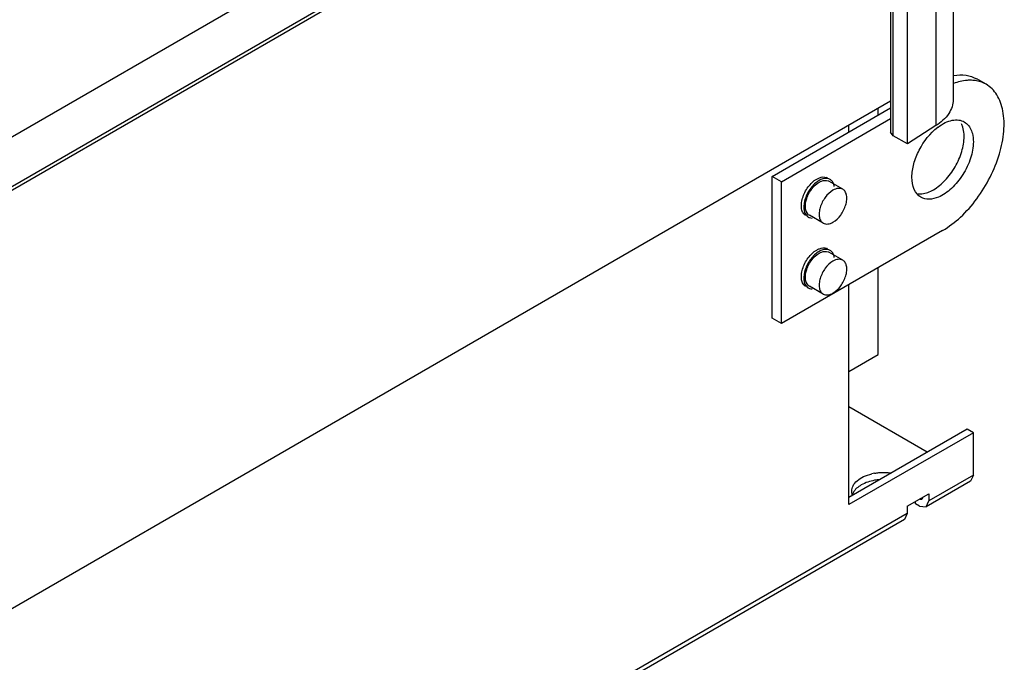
# Model space of a CAD drawing. Header units: millimetres. Extents: x 91 to 702, y 284 to 823.
# Tile 5 of 18: x 476 to 702, y 482 to 630. Entities that reach past the tile are written whole.
import ezdxf

# ---------------------------------------------------------------- set-up
doc = ezdxf.new("R2010")
doc.units = ezdxf.units.MM
doc.header["$LTSCALE"] = 71.961336
doc.layers.get('0').update_dxf_attribs({"linetype": 'CONTINUOUS'})

msp = doc.modelspace()

# ---------------------------------------------------------------- linework, layer by layer
at = {"color": 7, "linetype": 'Continuous'}
for p, q in [((690.52, 732.56), (690.52, 611.15)), ((686.54, 726.57), (686.54, 605.16)), ((676.12, 725.06), (676.12, 603.64)), ((676.71, 602.83), (676.71, 724.24)), ((679.97, 600.94), (679.97, 722.36)), ((571.75, 659.07), (315.76, 511.27)), ((583.23, 653.45), (294.94, 487.01)), ((583.64, 654.5), (302.02, 491.91)), ((698.09, 614.67), (695.97, 615.9)), ((294.94, 390.78), (676.12, 610.85)), ((648.85, 593.47), (676.12, 609.22)), ((673.25, 607.56), (673.25, 609.19)), ((650.97, 592.25), (676.12, 606.77)), ((666.53, 603.68), (666.53, 605.31)), ((676.71, 602.83), (676.12, 603.64)), ((686.54, 605.16), (679.97, 600.94)), ((679.97, 600.94), (676.71, 602.83)), ((650.97, 592.25), (648.85, 593.47)), ((648.85, 560.81), (648.85, 593.47)), ((650.97, 559.59), (650.97, 592.25)), ((665.1, 590.51), (661.92, 592.35)), ((660.6, 582.72), (657.42, 584.56)), ((688.09, 581.02), (650.97, 559.59)), ((665.1, 574.18), (661.92, 576.02)), ((673.25, 552.44), (673.25, 572.45)), ((660.6, 566.39), (657.42, 568.23)), ((666.53, 517.95), (666.53, 568.57)), ((650.97, 559.59), (648.85, 560.81)), ((666.53, 548.57), (673.25, 552.44)), ((684.56, 529.99), (666.53, 540.4)), ((693.75, 535.3), (666.53, 519.58)), ((695.17, 534.48), (693.75, 535.3)), ((695.17, 534.48), (666.53, 517.95)), ((695.17, 524.68), (695.17, 534.48)), ((695.17, 524.68), (684.91, 518.76)), ((695.17, 524.68), (694.54, 523.31)), ((694.54, 523.31), (684.29, 517.39)), ((679.96, 517.54), (684.91, 520.4)), ((684.91, 520.4), (684.91, 518.76)), ((679.96, 517.54), (679.96, 515.91)), ((681.82, 518.1), (681.82, 518.61)), ((682.79, 517.54), (681.82, 518.1)), ((682.79, 517.54), (684.29, 517.39)), ((684.29, 517.39), (684.91, 518.76)), ((679.96, 515.91), (280.8, 285.45)), ((679.96, 515.91), (679.34, 514.53)), ((679.34, 514.53), (280.18, 284.08))]:
    msp.add_line(p, q, dxfattribs=at)
for centre, radius, start, end in [((693.98, 595.58), 11.55, 126.7839, 127.2611), ((660.76, 591.66), 1.68, 59.9737, 68.4828), ((661.16, 591.04), 1.51, 59.9737, 68.4828), ((661.33, 591.32), 1.69, 59.9989, 71.314), ((658.01, 585.58), 1.69, 232.5947, 239.9408), ((658.19, 585.88), 1.53, 228.4642, 239.9046), ((658.01, 585.58), 1.69, 239.9989, 251.314), ((660.76, 575.33), 1.68, 59.9737, 68.4828), ((661.16, 574.71), 1.51, 59.9737, 68.4828), ((661.33, 574.99), 1.69, 59.9989, 71.314), ((658.01, 569.25), 1.69, 232.5947, 239.9408), ((658.19, 569.55), 1.53, 228.4642, 239.9046), ((658.01, 569.25), 1.69, 239.9989, 251.314), ((674.45, 513.87), 11.45, 100.1101, 103.4109), ((674.61, 511.35), 12.35, 94.8504, 100.0864)]:
    msp.add_arc(centre, radius, start, end, dxfattribs=at)
for points, knots in [([(690.64, 616.69), (691.58, 616.85), (693.44, 616.93), (695.22, 616.33), (695.97, 615.9)], [0, 0, 0, 0, 0.52155, 1, 1, 1, 1]), ([(688.09, 581.02), (689.58, 581.88), (692.45, 584.09), (696.13, 588.27), (699.15, 593.2), (701.28, 598.46), (702.34, 603.64), (702.23, 608.34), (700.91, 612.24), (699.09, 614.1), (698.09, 614.67)], [0, 0, 0, 0, 0.128834, 0.270573, 0.417888, 0.562388, 0.696204, 0.813595, 0.913066, 1, 1, 1, 1]), ([(694.73, 615.6), (694.4, 615.62), (692.99, 615.58), (691.6, 615.24), (690.59, 614.87)], [0, 0, 0, 0, 0.234526, 1, 1, 1, 1]), ([(698.09, 614.67), (697.59, 614.97), (696.85, 615.27), (696.08, 615.44), (695.88, 615.48)], [0, 0, 0, 0, 0.745246, 1, 1, 1, 1]), ([(690.52, 611.15), (690.52, 610.6), (690.33, 609.45), (689.2, 607.21), (687.68, 605.89), (686.54, 605.16)], [0, 0, 0, 0, 0.221334, 0.4564, 1, 1, 1, 1]), ([(687.06, 604.83), (687.58, 605.22), (688.61, 605.87), (690.23, 606.45), (691.77, 606.54), (692.7, 606.24), (693.09, 606.01)], [0, 0, 0, 0, 0.297356, 0.559835, 0.790028, 1, 1, 1, 1]), ([(693.09, 606.01), (693.47, 605.8), (694.16, 605.19), (694.59, 604.38), (694.76, 603.94)], [0, 0, 0, 0, 0.478886, 1, 1, 1, 1]), ([(681.02, 593.27), (681.02, 594.31), (681.37, 596.49), (683.02, 600.62), (685.2, 603.41), (686.99, 604.78)], [0, 0, 0, 0, 0.233808, 0.492449, 1, 1, 1, 1]), ([(693.04, 602.66), (693.04, 602.85), (693.02, 603.57), (692.91, 604.29), (692.76, 604.8)], [0, 0, 0, 0, 0.26469, 1, 1, 1, 1]), ([(694.76, 603.94), (694.83, 603.75), (695.08, 602.94), (695.17, 602.09), (695.17, 601.43)], [0, 0, 0, 0, 0.232762, 1, 1, 1, 1]), ([(685.97, 590.41), (686.98, 590.99), (688.88, 592.59), (691.09, 595.62), (692.61, 599.06), (693.04, 601.5), (693.04, 602.66)], [0, 0, 0, 0, 0.237239, 0.499998, 0.762758, 1, 1, 1, 1]), ([(695.17, 601.43), (695.17, 600.17), (694.65, 597.49), (692.89, 593.81), (690.37, 590.69), (688.22, 589.16), (687.12, 588.7)], [0, 0, 0, 0, 0.241813, 0.509428, 0.771839, 1, 1, 1, 1]), ([(656.6, 584.45), (656.35, 584.59), (655.9, 585.06), (655.57, 586.03), (655.54, 587.21), (655.91, 588.98), (656.97, 591.06), (658.33, 592.42), (659.1, 592.86)], [0, 0, 0, 0, 0.087137, 0.186851, 0.304531, 0.438668, 0.730083, 1, 1, 1, 1]), ([(659.67, 592.54), (658.92, 592.1), (657.94, 591.14), (656.97, 589.6), (656.07, 587.56), (655.91, 585.07), (656.99, 584.24)], [0, 0, 0, 0, 0.272565, 0.421863, 0.569222, 1, 1, 1, 1]), ([(657.17, 584.73), (656.25, 585.55), (656.45, 587.73), (657.27, 589.55), (658.14, 590.9), (659.01, 591.75), (659.67, 592.13)], [0, 0, 0, 0, 0.4356, 0.582105, 0.730064, 1, 1, 1, 1]), ([(659.1, 592.86), (659.3, 592.98), (659.99, 593.32), (660.86, 593.42), (661.38, 593.22)], [0, 0, 0, 0, 0.290192, 1, 1, 1, 1]), ([(661.87, 592.92), (661.71, 592.97), (660.95, 593.11), (660.18, 592.83), (659.67, 592.54)], [0, 0, 0, 0, 0.220825, 1, 1, 1, 1]), ([(659.67, 592.13), (659.85, 592.23), (660.47, 592.54), (661.25, 592.63), (661.72, 592.45)], [0, 0, 0, 0, 0.290192, 1, 1, 1, 1]), ([(662.85, 592.06), (662.81, 592.14), (662.64, 592.42), (662.38, 592.66), (662.17, 592.78)], [0, 0, 0, 0, 0.262304, 1, 1, 1, 1]), ([(663.15, 591.16), (663.14, 591.24), (663.08, 591.55), (662.97, 591.86), (662.85, 592.06)], [0, 0, 0, 0, 0.265586, 1, 1, 1, 1]), ([(683.09, 588.69), (682.42, 589.08), (681.26, 590.54), (681.02, 592.31), (681.02, 593.27)], [0, 0, 0, 0, 0.449188, 1, 1, 1, 1]), ([(662.85, 590.29), (662.15, 589.89), (660.93, 588.67), (659.97, 586.8), (659.65, 585.2), (659.67, 584.14), (659.97, 583.26), (660.38, 582.85), (660.6, 582.72)], [0, 0, 0, 0, 0.269903, 0.561307, 0.69545, 0.813136, 0.912854, 1, 1, 1, 1]), ([(665.1, 590.51), (664.8, 590.69), (663.97, 590.81), (663.22, 590.5), (662.85, 590.29)], [0, 0, 0, 0, 0.449171, 1, 1, 1, 1]), ([(662.85, 582.94), (663.55, 583.34), (664.77, 584.56), (665.73, 586.43), (666.06, 588.03), (666.03, 589.09), (665.73, 589.97), (665.33, 590.38), (665.1, 590.51)], [0, 0, 0, 0, 0.269903, 0.561307, 0.69545, 0.813136, 0.912854, 1, 1, 1, 1]), ([(682.5, 589.46), (682.77, 589.44), (683.99, 589.47), (685.16, 589.94), (685.97, 590.41)], [0, 0, 0, 0, 0.224882, 1, 1, 1, 1]), ([(687.12, 588.7), (686.43, 588.42), (685.06, 588.05), (683.65, 588.37), (683.09, 588.69)], [0, 0, 0, 0, 0.538758, 1, 1, 1, 1]), ([(660.6, 582.72), (660.9, 582.54), (661.74, 582.42), (662.48, 582.73), (662.85, 582.94)], [0, 0, 0, 0, 0.449171, 1, 1, 1, 1]), ([(656.6, 568.12), (656.35, 568.26), (655.9, 568.73), (655.57, 569.7), (655.54, 570.88), (655.91, 572.65), (656.97, 574.73), (658.33, 576.09), (659.1, 576.53)], [0, 0, 0, 0, 0.087137, 0.186851, 0.304531, 0.438668, 0.730083, 1, 1, 1, 1]), ([(659.67, 576.21), (658.92, 575.77), (657.94, 574.81), (656.97, 573.27), (656.07, 571.23), (655.91, 568.74), (656.99, 567.91)], [0, 0, 0, 0, 0.272565, 0.421863, 0.569222, 1, 1, 1, 1]), ([(657.17, 568.4), (656.25, 569.22), (656.45, 571.4), (657.27, 573.22), (658.14, 574.57), (659.01, 575.42), (659.67, 575.8)], [0, 0, 0, 0, 0.4356, 0.582105, 0.730064, 1, 1, 1, 1]), ([(659.1, 576.53), (659.3, 576.65), (659.99, 576.99), (660.86, 577.09), (661.38, 576.89)], [0, 0, 0, 0, 0.290192, 1, 1, 1, 1]), ([(661.87, 576.59), (661.71, 576.64), (660.95, 576.78), (660.18, 576.5), (659.67, 576.21)], [0, 0, 0, 0, 0.220825, 1, 1, 1, 1]), ([(659.67, 575.8), (659.85, 575.9), (660.47, 576.21), (661.25, 576.3), (661.72, 576.12)], [0, 0, 0, 0, 0.290192, 1, 1, 1, 1]), ([(662.85, 575.73), (662.81, 575.81), (662.64, 576.09), (662.38, 576.33), (662.17, 576.45)], [0, 0, 0, 0, 0.262304, 1, 1, 1, 1]), ([(662.85, 573.96), (662.15, 573.56), (660.93, 572.34), (659.97, 570.47), (659.65, 568.87), (659.67, 567.81), (659.97, 566.93), (660.38, 566.52), (660.6, 566.39)], [0, 0, 0, 0, 0.269903, 0.561307, 0.69545, 0.813136, 0.912854, 1, 1, 1, 1]), ([(663.15, 574.83), (663.14, 574.91), (663.08, 575.22), (662.97, 575.53), (662.85, 575.73)], [0, 0, 0, 0, 0.265586, 1, 1, 1, 1]), ([(665.1, 574.18), (664.8, 574.36), (663.97, 574.48), (663.22, 574.17), (662.85, 573.96)], [0, 0, 0, 0, 0.449171, 1, 1, 1, 1]), ([(662.85, 566.61), (663.55, 567.01), (664.77, 568.23), (665.73, 570.1), (666.06, 571.7), (666.03, 572.76), (665.73, 573.64), (665.33, 574.05), (665.1, 574.18)], [0, 0, 0, 0, 0.269903, 0.561307, 0.69545, 0.813136, 0.912854, 1, 1, 1, 1]), ([(660.6, 566.39), (660.9, 566.21), (661.74, 566.09), (662.48, 566.4), (662.85, 566.61)], [0, 0, 0, 0, 0.449171, 1, 1, 1, 1]), ([(667.16, 521.01), (667.16, 521.44), (667.42, 522.38), (668.44, 523.54), (669.95, 524.46), (671.15, 524.86), (671.8, 525.01)], [0, 0, 0, 0, 0.198548, 0.425785, 0.69395, 1, 1, 1, 1]), ([(672.44, 525.15), (672.76, 525.2), (674.03, 525.38), (675.33, 525.36), (676.29, 525.24)], [0, 0, 0, 0, 0.247561, 1, 1, 1, 1]), ([(672.44, 523.51), (671.37, 523.32), (669.49, 522.74), (667.91, 521.42), (667.5, 520.67)], [0, 0, 0, 0, 0.558918, 1, 1, 1, 1]), ([(683.29, 519.12), (683.26, 519.1), (683.09, 519.04), (682.91, 519.11), (682.79, 519.17)], [0, 0, 0, 0, 0.220855, 1, 1, 1, 1]), ([(683.5, 519.58), (683.5, 519.53), (683.49, 519.36), (683.4, 519.18), (683.29, 519.12)], [0, 0, 0, 0, 0.293911, 1, 1, 1, 1])]:
    msp.add_open_spline(points, degree=3, knots=knots, dxfattribs=at)
for points in [[(695.88, 615.48), (695.5, 615.55), (695.11, 615.59), (694.73, 615.6)], [(692.76, 604.8), (692.67, 605.07), (692.57, 605.34), (692.45, 605.59)], [(657.47, 583.99), (657.66, 583.92), (657.86, 583.89), (658.06, 583.89)], [(657.47, 567.66), (657.66, 567.59), (657.86, 567.56), (658.06, 567.56)], [(667.3, 520.17), (667.21, 520.44), (667.16, 520.72), (667.16, 521.01)], [(667.5, 520.67), (667.43, 520.54), (667.37, 520.41), (667.32, 520.27)]]:
    msp.add_open_spline(points, degree=3, dxfattribs=at)

doc.saveas('drawing.dxf')
